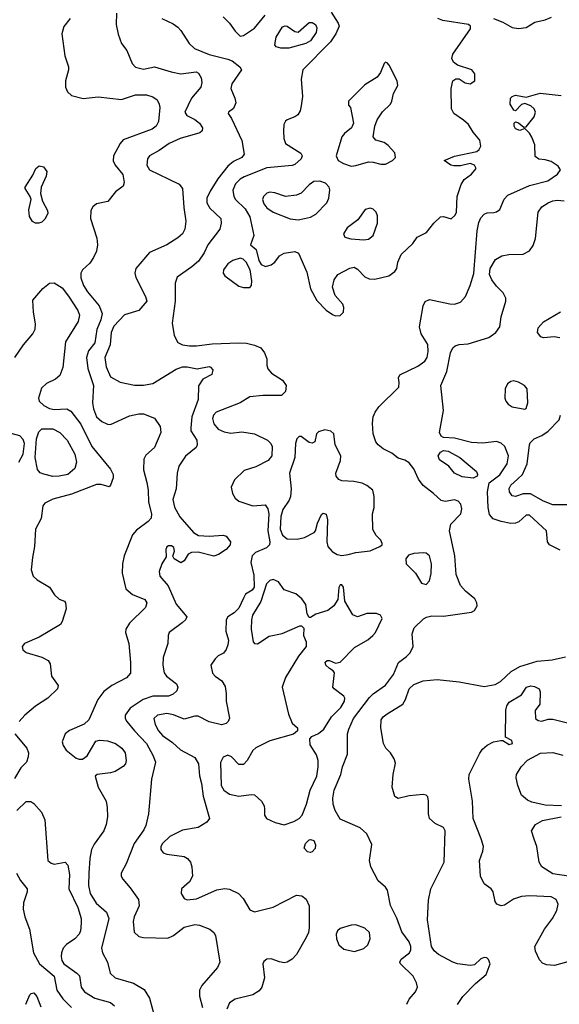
# Model space of a CAD drawing. Extents: x 1173029 to 1307123, y 522559 to 678521.
# Tile 233 of 256: x 1231423 to 1234876, y 586635 to 592936. Entities that reach past the tile are written whole.
import ezdxf

# ---------------------------------------------------------------- set-up
doc = ezdxf.new("R2010")
doc.units = 0

msp = doc.modelspace()

# ---------------------------------------------------------------- linework, layer by layer
at = {"layer": '0CON10XD'}
for points in [[(1232042.1, 592977.9), (1232040.6, 592905), (1232053.8, 592843.8), (1232074.4, 592785), (1232109.6, 592739.6), (1232143.3, 592655), (1232165, 592633.1), (1232215, 592620.6), (1232285, 592634), (1232392.2, 592602.2), (1232455, 592590.9), (1232552.4, 592602.4), (1232567.1, 592595), (1232585.5, 592565), (1232589.6, 592535), (1232582.3, 592505), (1232521.8, 592435), (1232479.4, 592345), (1232492.4, 592322.4), (1232545, 592297.5), (1232574.4, 592275), (1232592.9, 592245), (1232592, 592225), (1232576.9, 592213.1), (1232450, 592175), (1232379.2, 592145), (1232315, 592098.9), (1232254.6, 592065.4), (1232241.2, 592045), (1232236.2, 592005), (1232255, 591976), (1232377.5, 591915), (1232443, 591883), (1232465.6, 591855), (1232472.9, 591735), (1232487, 591647), (1232480.5, 591595), (1232464.4, 591565), (1232435, 591539.4), (1232364.6, 591495.4), (1232254, 591446), (1232165.7, 591345), (1232160.6, 591315), (1232166.8, 591286.8), (1232228, 591165), (1232236.2, 591135), (1232185, 591076.2), (1232095, 591046.7), (1232026.1, 590975), (1232009.4, 590935), (1232003.2, 590855), (1231968.3, 590775), (1231976.3, 590715), (1232005, 590650.5), (1232067.1, 590617.1), (1232157.5, 590597.5), (1232215, 590597.3), (1232275, 590607.8), (1232425, 590698.9), (1232464.6, 590715.4), (1232494.4, 590715.6), (1232558.6, 590701.4), (1232635, 590716), (1232645, 590713.3), (1232658.8, 590695), (1232653.8, 590665), (1232594.4, 590635.6), (1232566.9, 590593.1), (1232565.4, 590505), (1232524.5, 590395), (1232518, 590325), (1232518.8, 590305), (1232557.8, 590245), (1232560, 590215), (1232551.7, 590198.3), (1232485, 590144), (1232442, 590078), (1232430, 590035), (1232424.6, 589935), (1232403.9, 589865), (1232415, 589817.5), (1232449.1, 589755), (1232535, 589654.2), (1232567.5, 589635), (1232635, 589630), (1232725, 589638), (1232745, 589631.2), (1232772, 589595), (1232769.2, 589575), (1232745, 589545.8), (1232695, 589512.9), (1232665, 589502.9), (1232565, 589529.5), (1232523.2, 589526.8), (1232501.2, 589515), (1232475, 589473.3), (1232455, 589460), (1232412.5, 589485), (1232403, 589503), (1232413.8, 589535), (1232408.8, 589558.8), (1232395, 589568.8), (1232375, 589570), (1232365, 589563.3), (1232358, 589545), (1232361.7, 589498.3), (1232331.9, 589455), (1232315.5, 589404.5), (1232319.5, 589375), (1232373.6, 589313.6), (1232425.3, 589195), (1232492.5, 589115), (1232484.4, 589095), (1232464.1, 589075.9), (1232379.4, 589015), (1232373.1, 588995), (1232371.9, 588945), (1232340.7, 588855), (1232338.4, 588805), (1232347.3, 588757.3), (1232362.2, 588735), (1232426.7, 588685), (1232434.5, 588665), (1232428, 588642), (1232405, 588619.6), (1232375, 588607.2), (1232275, 588608.1), (1232213.3, 588586.7), (1232129.8, 588530.2), (1232097.5, 588485), (1232098.6, 588465), (1232109.4, 588445), (1232157.5, 588385), (1232235, 588304.5), (1232278.5, 588225), (1232292.1, 588185), (1232266.4, 588075), (1232246.9, 587855), (1232230.4, 587779.6), (1232218.8, 587751.2), (1232155, 587664), (1232104.3, 587535), (1232073.1, 587475), (1232073.1, 587455), (1232083.1, 587435), (1232131.1, 587381.1), (1232183.6, 587306.4), (1232188.1, 587265), (1232155.4, 587195), (1232149.6, 587165), (1232156.2, 587096.2), (1232185, 587068.8), (1232215, 587061.8), (1232370.9, 587059.1), (1232407.8, 587075), (1232475, 587129.1), (1232545, 587145.4), (1232575, 587142.3), (1232639.2, 587115), (1232665.6, 587095), (1232676.9, 587075), (1232703.1, 586905), (1232688.3, 586871.7), (1232589.4, 586755), (1232573.6, 586726.4), (1232573.2, 586686.8), (1232592.9, 586615)], [(1232725.6, 592955.6), (1232765, 592914), (1232801.9, 592861.9), (1232835, 592831.9), (1232855, 592835.6), (1232925, 592882.9), (1232995, 592966.2)], [(1233416.7, 592985), (1233460.9, 592915), (1233467.3, 592895), (1233446.8, 592845), (1233411.1, 592795), (1233234.5, 592615), (1233223.8, 592555), (1233232.1, 592445), (1233225.4, 592384.6), (1233217.8, 592352.2), (1233202.1, 592327.9), (1233185, 592314), (1233135, 592296.2), (1233125, 592286.7), (1233114.4, 592265), (1233111.9, 592225), (1233113.3, 592175), (1233124.3, 592145), (1233222.6, 592082.6), (1233231.4, 592065), (1233224.3, 592045), (1233185, 592010.6), (1233167, 592003), (1233005, 591987.3), (1232858.7, 591931.3), (1232833.5, 591915), (1232804.6, 591885), (1232787.3, 591845), (1232794.6, 591804.6), (1232804.4, 591785), (1232865.6, 591725.6), (1232895.3, 591675), (1232920.8, 591555), (1232900, 591495), (1232936, 591465), (1232954.3, 591394.3), (1232968.8, 591368.8), (1232997.3, 591357.3), (1233033.4, 591366.6), (1233055.4, 591384.6), (1233086, 591425), (1233115, 591442.9), (1233185, 591452.5), (1233208.3, 591441.7), (1233260.3, 591320.3), (1233283.6, 591213.6), (1233325, 591138.8), (1233385, 591076.7), (1233425, 591048.8), (1233445, 591042), (1233475, 591044), (1233496, 591065), (1233498, 591095), (1233491.2, 591115), (1233441.5, 591171.5), (1233425.5, 591225), (1233435, 591271.2), (1233460, 591305), (1233535, 591346.7), (1233563.4, 591353.4), (1233585, 591340.6), (1233631.4, 591291.4), (1233658.9, 591278.9), (1233696.2, 591276.2), (1233785, 591296.7), (1233824, 591325), (1233836, 591345), (1233842.5, 591385), (1233865, 591434), (1233940, 591505), (1233966.7, 591545), (1234026.7, 591575), (1234074, 591635), (1234115, 591673.8), (1234135, 591676.2), (1234185, 591661.2), (1234210.8, 591685), (1234217.8, 591705), (1234223.1, 591805), (1234248.1, 591881.9), (1234267.3, 591912.7), (1234315, 591946.7), (1234343.3, 591985), (1234332.5, 592005), (1234305, 592016.2), (1234245, 592001.2), (1234200.5, 592000.5), (1234182.5, 592005), (1234140, 592035), (1234205, 592063.1), (1234347.5, 592092.5), (1234364.1, 592105.9), (1234373.9, 592126.1), (1234368, 592165), (1234325.5, 592215.5), (1234294.4, 592265), (1234263.6, 592293.6), (1234200.8, 592335), (1234185.7, 592365), (1234184.6, 592495.4), (1234195.7, 592544.3), (1234215, 592558.8), (1234235, 592558.8), (1234273.2, 592533.2), (1234305, 592526), (1234336, 592545), (1234335, 592590), (1234316.7, 592615), (1234225, 592646), (1234198.8, 592665), (1234187.7, 592687.7), (1234195.7, 592715), (1234307.7, 592877.7), (1234307.5, 592895), (1234295, 592905.6), (1234131.1, 592931.1), (1234100, 592945)], [(1234454.7, 592944.7), (1234515, 592921.5), (1234575, 592886.7), (1234615, 592880.5), (1234665, 592885.6), (1234720.2, 592919.8), (1234785.3, 592934.7), (1234826.5, 592953.5)], [(1231747, 592943), (1231706.6, 592893.4), (1231692.9, 592845), (1231711.9, 592705), (1231736.2, 592635), (1231736, 592615), (1231715.6, 592544.4), (1231717.5, 592505), (1231730, 592475), (1231755, 592451.4), (1231828.7, 592431.3), (1231925, 592443.3), (1232075, 592425.4), (1232164.6, 592454.6), (1232235, 592454.7), (1232275, 592442), (1232303, 592423), (1232316.7, 592396.7), (1232319.6, 592375), (1232311.5, 592285), (1232296.9, 592255), (1232270.8, 592235), (1232085, 592167.2), (1232065.3, 592145), (1232022.9, 592065), (1232022.3, 592032.3), (1232035.4, 592005.4), (1232082.9, 591945), (1232092, 591895), (1232085, 591870), (1232035.6, 591834.4), (1231987.3, 591772.7), (1231915, 591757.3), (1231891.3, 591738.7), (1231878.2, 591715), (1231875.9, 591665), (1231917.1, 591537.1), (1231922, 591495), (1231914, 591455), (1231896.5, 591413.5), (1231871.4, 591378.6), (1231824.8, 591335.2), (1231814.6, 591315), (1231814.6, 591285), (1231832.3, 591235), (1231857.8, 591195), (1231932.9, 591105), (1231950.3, 591055), (1231941.6, 591015), (1231916.6, 590953.4), (1231905, 590868.8), (1231863.9, 590816.1), (1231850.8, 590775), (1231859.3, 590705), (1231896.6, 590595), (1231888.9, 590485), (1231895.9, 590445), (1231915, 590395.7), (1231950, 590365), (1231985, 590348.5), (1232005, 590346.5), (1232125, 590400.5), (1232185, 590414.5), (1232215, 590413.3), (1232285, 590387.1), (1232322.6, 590332.6), (1232325.5, 590295), (1232285, 590198), (1232231.3, 590148.7), (1232217, 590123), (1232216.7, 590055), (1232236.6, 589975), (1232245.8, 589925), (1232248.5, 589848.5), (1232267.5, 589775), (1232264.5, 589745.5), (1232246, 589724), (1232170.9, 589669.1), (1232145, 589639.2), (1232091.9, 589505), (1232081.1, 589455), (1232080, 589395), (1232101.9, 589295), (1232145, 589258.1), (1232224, 589225), (1232238, 589205), (1232229.2, 589175), (1232125, 589074.2), (1232103.1, 589035), (1232100.8, 589015), (1232121.5, 588945), (1232132.7, 588822.7), (1232131.9, 588755), (1232107.1, 588725), (1232013.8, 588676.2), (1231962.6, 588637.4), (1231923.8, 588585), (1231866.5, 588455), (1231835, 588427.3), (1231742.6, 588387.4), (1231714, 588365), (1231695.8, 588315), (1231701.1, 588291.1), (1231721.2, 588261.2), (1231785, 588211.1), (1231805, 588203.3), (1231825, 588204.4), (1231855.3, 588224.7), (1231911.2, 588318.8), (1231935, 588326.5), (1231985, 588321.5), (1232037.5, 588305), (1232077.1, 588275), (1232098.1, 588245), (1232105.7, 588195), (1232100, 588175), (1232085, 588157.5), (1232035, 588125.7), (1232004.4, 588115.6), (1231920, 588105), (1231906.7, 588095), (1231926, 588025), (1231976.4, 587935), (1231983.8, 587895), (1231984.5, 587834.5), (1231976.7, 587785), (1231961.9, 587745), (1231900.3, 587659.7), (1231883.6, 587626.4), (1231872.3, 587567.7), (1231865.3, 587475.3), (1231862.9, 587395), (1231874.1, 587345), (1231912.9, 587282.9), (1231978, 587225), (1231994.4, 587185), (1231947.1, 586995), (1231952.9, 586965), (1231984.3, 586905), (1232001.9, 586835), (1232033.8, 586805), (1232151.1, 586771.1), (1232220.6, 586730.6), (1232254.6, 586674.6), (1232283.4, 586563.4)], [(1232333.7, 592943.7), (1232405, 592910), (1232435, 592889.2), (1232455, 592867.5), (1232507.5, 592785), (1232542.7, 592752.7), (1232635, 592713.6), (1232755, 592684.6), (1232782.3, 592672.3), (1232832.9, 592635), (1232841.9, 592615), (1232780, 592525), (1232775.5, 592495), (1232801.1, 592435), (1232806.8, 592403.2), (1232791.7, 592368.3), (1232760, 592345), (1232756.7, 592335), (1232778.8, 592305), (1232845, 592163.8), (1232860, 592075), (1232845.7, 592055), (1232791.6, 592028.4), (1232755, 591998.2), (1232691.4, 591918.6), (1232642.1, 591837.9), (1232621.8, 591795), (1232621.1, 591765), (1232640.5, 591730.5), (1232710, 591665), (1232713.1, 591635), (1232703.5, 591595), (1232628.1, 591495), (1232604.4, 591445), (1232568, 591392), (1232525.9, 591354.1), (1232432, 591288), (1232419.3, 591250.7), (1232418.2, 591205), (1232418.7, 591135), (1232400, 590995), (1232411.1, 590915), (1232435, 590870), (1232465.3, 590855.3), (1232510.2, 590849.8), (1232555, 590849.7), (1232655, 590862.4), (1232825, 590867.7), (1232875.3, 590865.3), (1232925, 590854.3), (1232965.6, 590835.6), (1232988.8, 590805), (1233003.8, 590765), (1233003.8, 590725), (1233011.2, 590701.2), (1233035, 590673.8), (1233105, 590628.6), (1233128.2, 590595), (1233125, 590556.2), (1233098.7, 590531.3), (1232978.3, 590531.7), (1232895, 590522.5), (1232833.3, 590485), (1232680, 590425), (1232663.1, 590405), (1232658.1, 590385), (1232665, 590350), (1232693.8, 590315), (1232731.7, 590298.3)], [(1233093.4, 592753.4), (1233065, 592763.1), (1233055.6, 592775), (1233064, 592825), (1233105, 592890.6), (1233122.2, 592897.8), (1233135, 592895.5), (1233185, 592860.6), (1233205, 592855.6), (1233275, 592918.2), (1233295, 592919.2), (1233315.5, 592905), (1233323.8, 592885), (1233320, 592855), (1233285, 592800.5), (1233255, 592783.8), (1233145, 592754.7), (1233093.4, 592753.4)], [(1233545, 591999.5), (1233575, 592002.9), (1233655, 592027.2), (1233685, 592025.3), (1233735, 592011.3), (1233765, 592011.8), (1233809.4, 592035), (1233828.5, 592055), (1233824.4, 592085), (1233781.7, 592131.7), (1233755, 592150), (1233702.5, 592165), (1233686.1, 592186.1), (1233695.5, 592255), (1233710.9, 592295), (1233745, 592347.1), (1233795.7, 592395), (1233805.6, 592415), (1233815.6, 592464.4), (1233843.3, 592515), (1233838.8, 592545), (1233788, 592645), (1233775, 592661.2), (1233765, 592663.8), (1233755, 592656.7), (1233731.7, 592598.3), (1233711.4, 592568.6), (1233631.4, 592518.6), (1233527.5, 592415), (1233528.3, 592388.3), (1233540, 592375), (1233560, 592275), (1233546.7, 592245), (1233501.7, 592208.3), (1233485, 592186.7), (1233448.1, 592065), (1233460.8, 592035), (1233495.4, 592015.4), (1233545, 591999.5)], [(1233899.7, 586635), (1233915, 586668.9), (1233957.1, 586715), (1233968.6, 586745), (1233963, 586773), (1233942, 586815), (1233860, 586895), (1233856.7, 586905), (1233863.3, 586925), (1233917.5, 586965), (1233925.5, 586984.5), (1233925.4, 587005.4), (1233915.6, 587035), (1233868.3, 587098.3), (1233836.2, 587186.2), (1233797, 587267), (1233777.1, 587365), (1233764, 587385), (1233718, 587425), (1233670.8, 587515), (1233662.5, 587555), (1233677.3, 587657.3), (1233645, 587726.7), (1233601.2, 587765), (1233475, 587820.6), (1233442.5, 587875), (1233428.9, 587915), (1233426.9, 587955), (1233436.4, 588005), (1233478.5, 588105), (1233490, 588155), (1233520, 588235), (1233521.2, 588365), (1233528.5, 588395), (1233559.6, 588465), (1233661.1, 588598.9), (1233685, 588622.7), (1233765, 588678.5), (1233815.5, 588745), (1233846.6, 588823.4), (1233899.4, 588860.6), (1233922.9, 588885), (1233940.6, 588925), (1233934.4, 589005), (1233948, 589045), (1234007.5, 589102.5), (1234027, 589113), (1234059.7, 589120.3), (1234135, 589119.2), (1234314.5, 589145.5), (1234334.4, 589155.6), (1234350.8, 589185), (1234348.6, 589205), (1234335, 589229.2), (1234275, 589278.6), (1234243.1, 589315), (1234215.6, 589385), (1234208.5, 589505), (1234174.6, 589665.4), (1234183, 589707), (1234247.1, 589775), (1234252.5, 589805), (1234245.8, 589835), (1234230, 589855), (1234205, 589864.3), (1234145, 589852.5), (1234119.5, 589859.5), (1234072, 589905), (1234004.3, 589955), (1233976.1, 589996.1), (1233945, 590062), (1233915, 590101.2), (1233887.3, 590117.3), (1233845, 590129.2), (1233805, 590161.4), (1233749.8, 590189.8), (1233717.1, 590215), (1233701.9, 590235), (1233685.5, 590285.5), (1233681.1, 590355), (1233685.6, 590395), (1233697.1, 590425), (1233720.6, 590459.4), (1233850, 590585), (1233852.5, 590615), (1233846.7, 590645), (1233855, 590662.5), (1233970.7, 590719.3), (1234015, 590751.4), (1234031.1, 590775), (1234037, 590813), (1234035, 590856.7), (1233992.1, 590925), (1233981.2, 590971.2), (1234004.6, 591105.4), (1234017.6, 591132.4), (1234045, 591145.6), (1234175, 591117.5), (1234205, 591116.1), (1234245, 591128.5), (1234275.3, 591164.7), (1234305.7, 591234.3), (1234328.6, 591311.4), (1234350, 591585), (1234360.9, 591639.1), (1234375, 591669.2), (1234395, 591691.4), (1234415, 591700), (1234457.3, 591702.7), (1234475, 591706), (1234495, 591721.2), (1234522.4, 591787.6), (1234546, 591814), (1234685, 591874.4), (1234803.8, 591905), (1234865, 591947.5), (1234884.2, 591975), (1234869.4, 591999.4), (1234825, 592028), (1234785, 592040), (1234745, 592043.8), (1234720.7, 592060.7), (1234719.4, 592135), (1234700.9, 592185), (1234685, 592210), (1234655, 592240), (1234623, 592227), (1234595, 592237.5), (1234586.7, 592255), (1234587.5, 592275), (1234595, 592282.5), (1234615, 592276.7), (1234648.3, 592248.3), (1234665, 592250), (1234715.6, 592315), (1234724.4, 592345), (1234715.4, 592365.4), (1234695, 592384.2), (1234655, 592400), (1234635, 592393.8), (1234595, 592352.5), (1234585, 592356.7), (1234560.8, 592395), (1234564.3, 592435), (1234575, 592445.8), (1234595, 592452.5), (1234665, 592440), (1234753.8, 592466.2), (1234888.8, 592451.2)], [(1231545, 591634.2), (1231525, 591634.2), (1231505, 591644), (1231486.3, 591676.3), (1231481.3, 591718.7), (1231495.9, 591785.9), (1231491.2, 591805), (1231458.8, 591855), (1231458.8, 591865), (1231508.3, 591941.7), (1231526, 591985), (1231548, 592002), (1231575, 591994.2), (1231598, 591965), (1231592.5, 591935), (1231560.8, 591865), (1231556, 591825), (1231570, 591775), (1231600.6, 591715), (1231604.4, 591695), (1231585, 591660), (1231565, 591641.4), (1231545, 591634.2)], [(1233205, 591656.2), (1233245, 591663.1), (1233285, 591673.6), (1233318.3, 591691.7), (1233388.5, 591765), (1233402.2, 591795), (1233407.6, 591847.6), (1233404.2, 591865), (1233380.3, 591890.3), (1233343.4, 591903.4), (1233305, 591900), (1233275, 591880.5), (1233225, 591827.1), (1233195, 591813.1), (1233124.2, 591804.2), (1233055, 591828.1), (1233025, 591831.9), (1233005, 591825.6), (1232983.8, 591805), (1232976.2, 591785), (1232985, 591757.1), (1233005, 591733.1), (1233045, 591704.4), (1233155, 591662.7), (1233205, 591656.2)], [(1234881, 589541), (1234814.3, 589575), (1234801.4, 589595), (1234794.3, 589665), (1234686, 589765), (1234665, 589764.4), (1234618.1, 589721.9), (1234596.7, 589713.3), (1234565, 589713.1), (1234505, 589725.9), (1234452.7, 589742.8), (1234429.5, 589769.5), (1234420, 589815), (1234416.4, 589915), (1234428.3, 589971.7), (1234495, 590022.9), (1234543.3, 590095), (1234552.1, 590145), (1234528, 590205), (1234505, 590226.8), (1234475, 590237), (1234387, 590227), (1234315, 590230), (1234205, 590258.9), (1234135, 590262), (1234120.7, 590270.7), (1234109.5, 590295), (1234134.5, 590435), (1234118.2, 590595), (1234156.2, 590685), (1234179.2, 590805), (1234194, 590836), (1234210.7, 590849.3), (1234235, 590858.6), (1234292.9, 590862.9), (1234425, 590902.5), (1234470.6, 590935), (1234495, 590970), (1234503.5, 591035), (1234534, 591135), (1234534, 591154), (1234517.3, 591187.3), (1234475, 591230), (1234445, 591272), (1234429.4, 591305), (1234432.9, 591345), (1234468.9, 591401.1), (1234507.5, 591425), (1234552.7, 591432.7), (1234645, 591435.7), (1234685, 591457.1), (1234708.1, 591491.9), (1234724.6, 591535.4), (1234740, 591705), (1234765, 591739.2), (1234805.6, 591764.4), (1234835, 591777.5), (1234865, 591782.2), (1234906.8, 591776.8)], [(1233625, 591528.1), (1233655, 591531.9), (1233685, 591556), (1233712.3, 591635), (1233711.9, 591681.9), (1233705, 591704.2), (1233685, 591724.5), (1233665, 591730.8), (1233635, 591721.8), (1233587.3, 591655), (1233518.1, 591605), (1233496.2, 591565), (1233503.8, 591543.8), (1233543.3, 591533.3), (1233625, 591528.1)], [(1232895, 591222.5), (1232907.5, 591235), (1232908.8, 591265), (1232898, 591335), (1232873.3, 591385), (1232853.6, 591403.6), (1232835, 591410), (1232787.5, 591395), (1232755, 591373.8), (1232727.5, 591335), (1232726.2, 591315), (1232735, 591296.7), (1232825, 591231.2), (1232855, 591223.3), (1232895, 591222.5)], [(1231392.9, 590775), (1231448.8, 590855), (1231508.5, 590925), (1231522.5, 590955), (1231525, 590990), (1231512.1, 591065), (1231507.9, 591142.1), (1231572.5, 591215), (1231615, 591249.2), (1231645, 591253.1), (1231695, 591220), (1231736.2, 591166.2), (1231794.6, 591075), (1231807.1, 591045), (1231797.3, 591005), (1231716.6, 590875), (1231699.7, 590710.3), (1231680, 590660), (1231653.4, 590636.6), (1231595, 590608.7), (1231562.6, 590577.4), (1231544.5, 590515), (1231548.9, 590495), (1231577.6, 590467.6), (1231615, 590448.9), (1231645, 590442.5), (1231725, 590446.7), (1231751.4, 590431.4), (1231815, 590348.1), (1231885, 590204.5), (1232005, 590060), (1232021.4, 590025), (1232021.4, 590005), (1232005, 589957.5), (1231995, 589947.5), (1231945, 589962.5), (1231915, 589961.4), (1231755, 589900), (1231635, 589866.9), (1231585, 589843.3), (1231571.2, 589825), (1231560, 589745), (1231524.5, 589675), (1231517.9, 589565), (1231504.6, 589495.4), (1231497.7, 589415), (1231508.8, 589375), (1231535, 589352.1), (1231614.4, 589304.4), (1231646.7, 589255), (1231675, 589227.5), (1231710, 589215), (1231717.5, 589205), (1231720, 589165), (1231696.2, 589085), (1231683.9, 589066.1), (1231548, 588985), (1231454.3, 588945), (1231438.6, 588925), (1231443.6, 588903.6), (1231465, 588885.7), (1231565, 588857.5), (1231606.2, 588835), (1231618.8, 588815), (1231626.2, 588735), (1231670, 588675), (1231666, 588655), (1231603.1, 588595), (1231525, 588542.8), (1231456.1, 588485), (1231419.1, 588445)], [(1234879.3, 590899.3), (1234843.2, 590906.8), (1234775, 590900.8), (1234757.3, 590907.3), (1234737.5, 590935), (1234741.4, 590965), (1234775, 591002.5), (1234884.1, 591065.9)], [(1234655, 590443.3), (1234665, 590447.5), (1234674.4, 590485), (1234671.5, 590575), (1234652.9, 590595), (1234615, 590617.1), (1234585.5, 590624.5), (1234565, 590620), (1234544.4, 590605), (1234529.6, 590575), (1234527.9, 590515), (1234534.6, 590495), (1234549.5, 590475), (1234575, 590459.1), (1234655, 590443.3)], [(1234955, 589831.8), (1234835, 589831.8), (1234775, 589855.5), (1234692.4, 589902.4), (1234645, 589901.1), (1234595, 589884.5), (1234575, 589890), (1234557.9, 589915), (1234555.5, 589935.5), (1234565, 589956.4), (1234609.4, 589995), (1234640, 590025), (1234671.1, 590095), (1234684.4, 590215), (1234690.7, 590229.3), (1234716.2, 590255), (1234765, 590274.4), (1234805, 590303.3), (1234874.4, 590375), (1234883.8, 590405)], [(1231635, 590012), (1231576.9, 590026.9), (1231555, 590035.6), (1231537.3, 590057.3), (1231523.1, 590135), (1231531.9, 590255), (1231545, 590299.2), (1231565, 590317.3), (1231635, 590318), (1231680.6, 590295), (1231728.2, 590245), (1231776.9, 590155), (1231787.5, 590105), (1231775.6, 590065), (1231732.5, 590025), (1231675, 590014.7), (1231635, 590012)], [(1232731.7, 590298.3), (1232775, 590289.4), (1232845, 590297.8), (1232925, 590286.4), (1233009.2, 590245), (1233031.4, 590225), (1233039.4, 590205), (1233037.1, 590145), (1233014.3, 590115), (1232935, 590075.4), (1232859.7, 590050.3), (1232797.6, 589992.4), (1232777.1, 589945), (1232785.7, 589905), (1232802.9, 589875), (1232824.7, 589854.7), (1232915, 589825.5), (1232995, 589830.8), (1233010.9, 589805), (1233016.9, 589775), (1233010.3, 589665), (1233023.9, 589595), (1233022.1, 589575), (1233003.1, 589556.9), (1232933.2, 589526.8), (1232911.8, 589505), (1232902.6, 589462.6), (1232921.1, 589381.1), (1232923.3, 589305), (1232910, 589285), (1232869.2, 589260.8), (1232855.9, 589234.1), (1232825, 589170.8), (1232795, 589140), (1232755.8, 589114.2), (1232743.8, 589095), (1232742.3, 589022.3), (1232758.8, 588965), (1232756.2, 588935), (1232744.2, 588905.8), (1232727.3, 588882.7), (1232693.3, 588865), (1232675, 588846.7), (1232646.2, 588805), (1232656.2, 588755), (1232673.8, 588735), (1232716, 588705), (1232738, 588668), (1232745.6, 588625), (1232744.1, 588574.1), (1232765.6, 588465.6), (1232758, 588445), (1232745, 588432), (1232715, 588424), (1232635, 588442.5), (1232565, 588480), (1232545, 588480), (1232475, 588459.2), (1232408.3, 588488.3), (1232365, 588496.3), (1232305, 588486.4), (1232282.7, 588465), (1232290, 588425), (1232312.1, 588385), (1232337.3, 588355), (1232400.6, 588310.6), (1232452.7, 588262.7), (1232544.6, 588214.6), (1232567.1, 588175), (1232573.8, 588096.2), (1232587.2, 588047.2), (1232598, 587968), (1232637.1, 587825), (1232620, 587800), (1232565, 587767.1), (1232465, 587749.1), (1232385, 587708.5), (1232336.4, 587665), (1232327.3, 587645), (1232326.7, 587625), (1232342.5, 587605), (1232365, 587595.5), (1232475, 587580), (1232497.4, 587567.4), (1232515.5, 587545), (1232524.7, 587514.7), (1232529.6, 587455), (1232510.3, 587419.7), (1232459.4, 587375), (1232455.7, 587345), (1232475, 587312.9), (1232495, 587304.4), (1232555, 587310), (1232685, 587367.8), (1232735, 587376.2), (1232765, 587372.2), (1232823.3, 587345), (1232853.1, 587313.1), (1232895, 587240), (1232925, 587226), (1233045, 587256.5), (1233195, 587334.3), (1233229.1, 587329.1), (1233257.3, 587307.3), (1233276, 587265), (1233274.6, 587124.6), (1233271.1, 587095), (1233257.3, 587062.7), (1233195, 586954.2), (1233166.9, 586923.1), (1233135, 586905.5), (1233115, 586901.5), (1233085, 586906.4), (1233033.5, 586926.5), (1233005.5, 586924.5), (1232985, 586910), (1232979.4, 586895), (1232989.6, 586805), (1232972.5, 586745), (1232955, 586720.8), (1232915, 586696.5), (1232802.2, 586667.8), (1232765, 586644), (1232749.6, 586605)], [(1233485, 589507.1), (1233525, 589513.8), (1233575, 589526.4), (1233665, 589537.1), (1233727.5, 589565), (1233742.5, 589575), (1233743.3, 589585), (1233733.3, 589605), (1233703.3, 589635), (1233683.9, 589673.9), (1233680, 589775), (1233690.8, 589815), (1233692.5, 589885), (1233682, 589925), (1233645.5, 589955.5), (1233615, 589970.8), (1233561.7, 589981.7), (1233485, 589984.2), (1233464.5, 589994.5), (1233448, 590015), (1233446, 590035), (1233475.7, 590114.3), (1233477.5, 590145), (1233441.2, 590215), (1233433.3, 590285), (1233415, 590303.8), (1233375, 590310.8), (1233335, 590298.8), (1233322.5, 590285), (1233312.5, 590235), (1233295, 590226.7), (1233275, 590230), (1233225, 590268.8), (1233210.8, 590269.2), (1233197.5, 590255), (1233188.5, 590225), (1233183.1, 590135), (1233149.2, 590035), (1233160, 589935), (1233157.1, 589885), (1233148.2, 589861.8), (1233107.4, 589802.6), (1233093.4, 589756.6), (1233091, 589675), (1233105, 589636.4), (1233135, 589613.1), (1233198, 589612), (1233245, 589622.9), (1233307.5, 589655), (1233316.7, 589665), (1233330, 589715), (1233355, 589770), (1233365, 589777.5), (1233385, 589772.5), (1233392, 589735), (1233388.6, 589595), (1233395.6, 589565), (1233422.9, 589532.9), (1233455, 589513.5), (1233485, 589507.1)], [(1231417.9, 590105), (1231445, 590156), (1231453.5, 590225), (1231445, 590250.6), (1231425, 590272.2), (1231368, 590288)], [(1234325, 590003.1), (1234255, 590010.5), (1234205, 590034.4), (1234168.5, 590078.5), (1234109.1, 590119.1), (1234101.8, 590145), (1234115, 590169.2), (1234135, 590179.2), (1234165, 590175.8), (1234240, 590135), (1234346, 590045), (1234353.6, 590026.4), (1234350, 590015), (1234325, 590003.1)], [(1234025, 589322.5), (1234045, 589346.2), (1234056.9, 589393.1), (1234058.6, 589455), (1234045.2, 589505.3), (1234025, 589521.8), (1234005, 589525.4), (1233945, 589520.4), (1233910.6, 589509.4), (1233893.4, 589486.6), (1233896.9, 589455), (1233957.1, 589395), (1233995, 589331.2), (1234025, 589322.5)], [(1233115, 587783.6), (1233177.5, 587805), (1233211.4, 587825), (1233230, 587845), (1233258.1, 587915), (1233282.2, 588005), (1233323.8, 588095), (1233333.8, 588155), (1233333.6, 588195), (1233322.2, 588232.2), (1233281.2, 588295), (1233280, 588335), (1233291.7, 588348.3), (1233335, 588368), (1233370, 588395), (1233418.2, 588475), (1233478.2, 588535), (1233502.5, 588575), (1233504.4, 588594.4), (1233497.9, 588607.9), (1233435, 588654), (1233428, 588665), (1233437, 588757), (1233430, 588770), (1233405, 588783.3), (1233383.3, 588805), (1233377.5, 588825), (1233390, 588835), (1233405, 588836.2), (1233445, 588817.5), (1233475, 588823.8), (1233565, 588919.2), (1233651.7, 588968.3), (1233682.9, 588995), (1233700, 589015), (1233743.3, 589105), (1233732.5, 589125), (1233706, 589136), (1233645, 589136.7), (1233585, 589115.8), (1233555, 589127.1), (1233503.3, 589215), (1233495.7, 589305), (1233485, 589320), (1233475, 589318.8), (1233465, 589302.5), (1233458.6, 589225), (1233433.3, 589185), (1233395, 589155.5), (1233318.3, 589131.7), (1233285, 589110), (1233275, 589110), (1233263.3, 589135), (1233253.9, 589193.9), (1233229.5, 589229.5), (1233191.4, 589261.4), (1233115, 589288.1), (1233079.8, 589339.8), (1233045, 589354.5), (1233025, 589348.2), (1233003.5, 589326.5), (1232967, 589213), (1232913.3, 589125), (1232905.8, 589095), (1232904.8, 589035), (1232916.7, 588955), (1232925, 588944.4), (1232945, 588941.1), (1233019.7, 588990.3), (1233102.3, 589007.7), (1233215, 589056.7), (1233227, 589057), (1233241.7, 589041.7), (1233240, 588995), (1233256.2, 588955), (1233256.2, 588925), (1233207.7, 588862.3), (1233123.8, 588726.2), (1233102.5, 588665), (1233142.7, 588492.7), (1233167.5, 588435), (1233200, 588405), (1233200, 588385), (1233175.9, 588364.1), (1233025, 588321.4), (1232933.8, 588276.2), (1232915, 588260), (1232878.1, 588195), (1232855, 588170.6), (1232825, 588170), (1232778.3, 588218.3), (1232755, 588229.1), (1232725, 588216.7), (1232707.3, 588182.7), (1232713.6, 588035), (1232728.9, 588005), (1232765, 587980.9), (1232825, 587966.4), (1232905, 587978.5), (1232925, 587975.6), (1232971.5, 587935), (1232986.7, 587905), (1232989.4, 587885), (1232990, 587845), (1233003.3, 587825), (1233058, 587798), (1233115, 587783.6)], [(1234225.4, 586634.6), (1234259.2, 586685), (1234340.9, 586769.1), (1234407.5, 586825), (1234434, 586895), (1234422.7, 586922.7), (1234411.7, 586931.7), (1234395, 586934), (1234375, 586926), (1234332.7, 586887.3), (1234305, 586882.5), (1234225, 586893.5), (1234195, 586904.5), (1234103.4, 586953.4), (1234076.3, 586976.3), (1234058.2, 587005), (1234033.2, 587175), (1234038.3, 587301.7), (1234053.1, 587375), (1234139.5, 587545), (1234145.6, 587745), (1234135, 587765.8), (1234082.2, 587792.2), (1234046, 587825), (1234040, 587855), (1234040, 587935), (1234033.9, 587963.9), (1234025, 587973.3), (1234005, 587978), (1233915, 587968.9), (1233845, 587951.2), (1233824.2, 587964.2), (1233805.8, 588025), (1233812.2, 588105), (1233827.6, 588177.6), (1233820.6, 588205), (1233795.4, 588245.4), (1233767.1, 588275), (1233751.9, 588305), (1233734.3, 588405), (1233736.9, 588455), (1233750, 588475), (1233774.2, 588495), (1233874.2, 588555), (1233891.5, 588585), (1233916.2, 588655), (1233945, 588681.3), (1234005, 588705.9), (1234093.7, 588713.7), (1234235, 588698.9), (1234395, 588670), (1234465, 588681.5), (1234499.4, 588700.6), (1234568.2, 588765), (1234624, 588796), (1234735, 588831.5), (1234831.1, 588838.9), (1234915, 588857.8)], [(1234465, 587292.5), (1234453.3, 587355), (1234440, 587375), (1234395, 587405.8), (1234371.5, 587455), (1234364.5, 587555), (1234386.9, 587615), (1234390.6, 587645), (1234377.1, 587695), (1234325.9, 587825), (1234321.1, 587935), (1234297.3, 588075), (1234299.6, 588105), (1234367.9, 588242.1), (1234385, 588268.8), (1234415, 588293.8), (1234455.9, 588314.1), (1234502.5, 588322.5), (1234515, 588322.5), (1234555, 588298.8), (1234576.7, 588305), (1234573, 588323), (1234532.5, 588345), (1234533.2, 588516.8), (1234539.4, 588545), (1234555, 588568.6), (1234633.4, 588616.6), (1234666.2, 588665), (1234693, 588673), (1234718.3, 588668.3), (1234746.7, 588655), (1234753.8, 588635), (1234752.5, 588555), (1234722.5, 588515), (1234723.3, 588465), (1234740.5, 588450.5), (1234765, 588446.2), (1234805, 588460), (1234835, 588460), (1234945, 588432.1)], [(1231391.5, 588365), (1231469.4, 588275), (1231478.9, 588245), (1231478.1, 588218.1), (1231466.9, 588185), (1231431.6, 588148.4), (1231389.4, 588080.6)], [(1234890, 587905), (1234785, 587908.6), (1234699.7, 587929.7), (1234672, 587942), (1234635, 587974.2), (1234611.8, 588035), (1234600.6, 588085), (1234601.9, 588105), (1234631.5, 588155), (1234672.6, 588197.4), (1234755, 588242.7), (1234835, 588246.7), (1234898.5, 588228.5)], [(1231404.4, 587875), (1231465, 587933.8), (1231495, 587932), (1231515, 587920), (1231563.1, 587865), (1231584.4, 587815), (1231603.8, 587555), (1231625, 587538), (1231645, 587532.5), (1231715, 587545.8), (1231730.6, 587525), (1231742.1, 587465), (1231737.5, 587375), (1231795.9, 587255), (1231817.3, 587185), (1231817.7, 587155), (1231812.3, 587105), (1231803.1, 587085), (1231776.6, 587053.4), (1231722.8, 587017.2), (1231701.5, 586995), (1231690, 586965), (1231689.1, 586940.9), (1231692.5, 586915), (1231705, 586893.1), (1231790, 586835), (1231806.5, 586816.5), (1231816.9, 586745), (1231838.1, 586715), (1231904.3, 586674.3), (1232005, 586646.4), (1232030.8, 586625)], [(1234935, 587456.1), (1234835, 587470.8), (1234765, 587515.6), (1234747.7, 587545), (1234732.7, 587645), (1234715, 587692), (1234698.6, 587745), (1234724.5, 587785.5), (1234769.4, 587810.6), (1234887.5, 587835)], [(1233285, 587606.2), (1233265, 587611.2), (1233244, 587635), (1233252, 587665), (1233275, 587687.5), (1233285, 587690), (1233305, 587683.3), (1233315.8, 587655), (1233315, 587632.5), (1233295, 587610), (1233285, 587606.2)], [(1231402.3, 587475), (1231428.1, 587428.1), (1231472, 587375), (1231470.8, 587355), (1231447.3, 587285), (1231445.5, 587245), (1231456.5, 587195), (1231486.5, 587115), (1231512.5, 586965), (1231550, 586895), (1231643.8, 586815), (1231661.3, 586725), (1231700.5, 586670.5), (1231754.6, 586615)], [(1234945, 586911.1), (1234845, 586882.5), (1234795, 586887.1), (1234768.3, 586898.3), (1234750.3, 586920.3), (1234724, 586975), (1234720, 587005), (1234781.5, 587115), (1234832.9, 587185), (1234860.3, 587235), (1234868.2, 587275), (1234856.3, 587306.3), (1234825, 587322.9), (1234685, 587329.5), (1234635, 587324.3), (1234583, 587307), (1234525, 587270), (1234505, 587266.2), (1234477.5, 587275), (1234465, 587292.5)], [(1233565, 586973.5), (1233625, 586992.9), (1233652, 587015), (1233665.6, 587054.4), (1233661.9, 587095), (1233632.6, 587122.6), (1233575, 587143.8), (1233545, 587141.5), (1233475, 587120.4), (1233457.3, 587105), (1233448.8, 587085), (1233450, 587055), (1233465.4, 587015.4), (1233498.3, 586988.3), (1233565, 586973.5)], [(1231463.8, 586635), (1231487.5, 586695), (1231497.5, 586705), (1231515, 586708.8), (1231533.8, 586685), (1231559.1, 586619.1)]]:
    msp.add_lwpolyline(points, dxfattribs=at)

doc.saveas('drawing.dxf')
